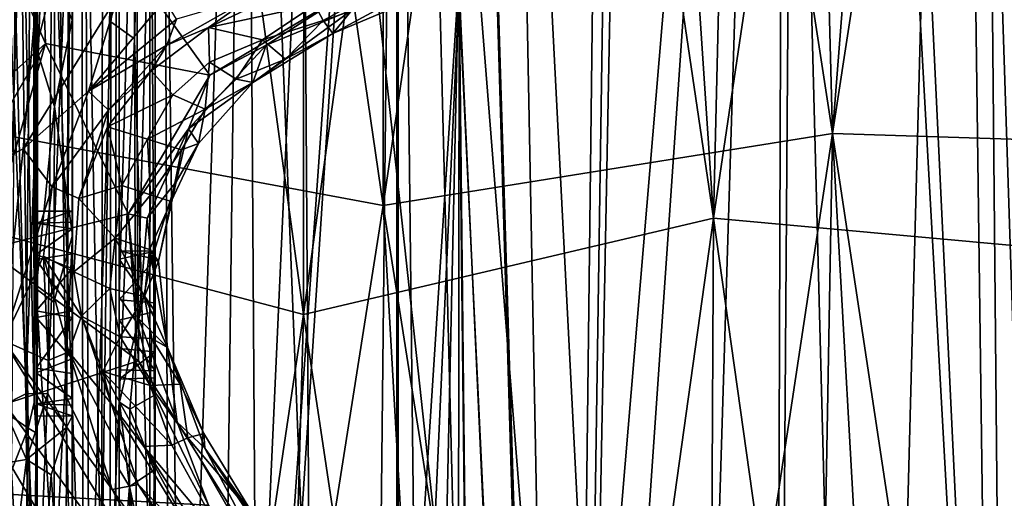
# Model space of a CAD drawing. Header units: millimetres. Extents: x -320 to 320, y -487 to 330.
# Tile 90 of 188: x 36 to 105, y -36 to -3. Entities that reach past the tile are written whole.
import ezdxf

# ---------------------------------------------------------------- set-up
doc = ezdxf.new("R2010")
doc.units = ezdxf.units.MM
doc.layers.add('Layer 01', color=7, linetype='Continuous', true_color=0x000000)
doc.styles.add('Default', font='arial.ttf')
doc.dimstyles.new('Default', dxfattribs={"dimscale": 10, "dimtxt": 2.5, "dimasz": 3, "dimexe": 1, "dimexo": 0.5, "dimgap": 0.8, "dimtad": 1, "dimtoh": 1, "dimzin": 1, "dimdsep": 46, "dimtxsty": 'Default', "dimcen": 2.5, "dimadec": 1, "dimazin": 1, "dimtfac": 1, "dimtdec": 4, "dimtix": 1, "dimtofl": 0, "dimtmove": 1, "dimatfit": 3, "dimfxl": 1, "dimtolj": 1, "dimtzin": 1, "dimarcsym": 0})

# ---------------------------------------------------------------- blocks, each defined once
blk = doc.blocks.new('*D1')
at = {"layer": 'Defpoints', "color": 0}
for p in [(-314.347, -27.146), (314.29, -27.146), (314.29, -476.594)]:
    blk.add_point(p, dxfattribs=at)
at = {"layer": 'Layer 01', "color": 0, "lineweight": -2}
for p, q in [((-314.347, -32.146), (-314.347, -486.594)), ((314.29, -32.146), (314.29, -486.594)), ((-284.347, -476.594), (284.29, -476.594))]:
    blk.add_line(p, q, dxfattribs=at)
at = {"layer": 'Layer 01', "color": 0}
for points in [[(-284.347, -471.594), (-284.347, -481.594), (-314.347, -476.594)], [(284.29, -481.594), (284.29, -471.594), (314.29, -476.594)]]:
    blk.add_solid(points, dxfattribs=at)
at = {"layer": 'Layer 01', "color": 0, "insert": (-0.028, -455.832), "char_height": 25, "attachment_point": 5, "style": 'Default'}
blk.add_mtext('\\A1;628.64', dxfattribs=at)

msp = doc.modelspace()

# ---------------------------------------------------------------- linework, layer by layer
at = {"layer": 'Layer 01'}
for points in [[(22.437, 193.538, 339.339), (43.839, 192.722, 339.92), (30.593, -9.741, 339.543), (15.263, 91.25, 339.243)], [(46.017, 91.25, 340.032), (30.593, -9.741, 339.543), (43.839, 192.722, 339.92)], [(92.723, -10.504, 342.754), (77.054, 91.25, 341.633), (87.489, 187.989, 342.34)], [(92.723, -10.504, 342.754), (87.489, 187.989, 342.34), (107.936, 184.549, 343.996)], [(44.323, 185.926, 327.951), (48.599, -148.924, 328.105), (29.441, -211.766, 327.513), (37.379, 158.574, 327.721)], [(29.658, -59.781, 339.516), (47.022, -154.921, 340.06), (45.817, 185.772, 340.01)], [(45.817, 185.772, 340.01), (37.11, 158.509, 339.722), (29.658, -59.781, 339.516)], [(44.323, 185.926, 327.951), (63.667, 184.197, 328.823), (48.599, -148.924, 328.105)], [(45.817, 185.772, 340.01), (47.022, -154.921, 340.06), (62.493, 64.001, 340.77)], [(108.345, 91.25, 344.068), (92.723, -10.504, 342.754), (107.936, 184.549, 343.996)], [(48.599, -148.924, 328.105), (63.667, 184.197, 328.823), (62.589, 65.222, 328.768)], [(67.498, 64.948, 329.028), (79.54, 182.382, 329.766), (74.417, -159.48, 329.442)], [(74.176, -159.957, 341.451), (78.256, 182.516, 341.706), (67.533, 63.333, 341.05)], [(88.164, -206.112, 342.404), (90.944, 180.665, 342.614), (78.256, 182.516, 341.706), (74.176, -159.957, 341.451)], [(79.54, 182.382, 329.766), (89.666, 162.123, 330.481), (88.441, -204.73, 330.392), (74.417, -159.48, 329.442)], [(88.164, -206.112, 342.404), (104.829, -111.279, 343.753), (90.944, 180.665, 342.614)], [(90.944, 180.665, 342.614), (104.829, -111.279, 343.753), (106.481, 177.746, 343.9)], [(46.017, 91.25, 340.032), (61.474, 179.902, 340.718), (61.565, -15.495, 340.735)], [(61.565, -15.495, 340.735), (61.474, 179.902, 340.718), (77.054, 91.25, 341.633)], [(89.666, 162.123, 330.481), (102.113, 178.64, 331.474), (104.825, -111.281, 331.706)], [(102.113, 178.64, 331.474), (118.573, 174.837, 332.987), (104.825, -111.281, 331.706)], [(70.248, 80, 391.303), (84.464, -16.379, 392.268), (71.698, 174.707, 391.37)], [(84.464, -16.379, 392.268), (88.976, 172.175, 392.599), (71.698, 174.707, 391.37)], [(84.464, -16.379, 392.268), (98.758, 80, 393.413), (88.976, 172.175, 392.599)], [(113.09, -18.999, 394.744), (108.965, 168.147, 394.323), (98.758, 80, 393.413)], [(27.887, -15.607, 389.488), (41.961, 80, 389.915), (32.972, 166.319, 389.61)], [(56.036, -23.071, 390.521), (56.152, 165.628, 390.515), (41.961, 80, 389.915)], [(70.248, 80, 391.303), (56.152, 165.628, 390.515), (56.036, -23.071, 390.521)], [(104.825, -111.281, 331.706), (88.441, -204.73, 330.392), (89.666, 162.123, 330.481)], [(37.379, 158.574, 327.721), (29.441, -211.766, 327.513), (34.745, 157.527, 327.647)], [(37.11, 158.509, 339.722), (34.35, 157.416, 339.639), (29.658, -59.781, 339.516)], [(30.238, -151.754, 322.509), (29.241, 15.348, 322.495), (39.166, 151.829, 322.779)], [(45.103, -151.83, 322.981), (30.238, -151.754, 322.509), (39.166, 151.829, 322.779), (52.004, 60.114, 323.259)], [(88.834, 91.441, 325.399), (101.374, 93.953, 326.391), (95.036, -146.295, 325.875)], [(101.374, 93.953, 326.391), (104.621, -150.013, 326.669), (95.036, -146.295, 325.875)], [(101.374, 93.953, 326.391), (108.553, 80.931, 327.017), (109.213, -146.624, 327.076)], [(101.374, 93.953, 326.391), (109.213, -146.624, 327.076), (104.621, -150.013, 326.669)], [(61.565, -15.495, 340.735), (30.593, -9.741, 339.543), (46.017, 91.25, 340.032)], [(92.723, -10.504, 342.754), (61.565, -15.495, 340.735), (77.054, 91.25, 341.633)], [(76.191, -59.005, 324.543), (88.834, 91.441, 325.399), (78.052, -64.758, 324.66)], [(76.191, -59.005, 324.543), (78.425, 58.334, 324.683), (88.834, 91.441, 325.399)], [(88.834, 91.441, 325.399), (81.469, -146.613, 324.881), (78.052, -64.758, 324.66)], [(88.834, 91.441, 325.399), (95.036, -146.295, 325.875), (81.469, -146.613, 324.881)], [(124.077, -11.5, 345.605), (92.723, -10.504, 342.754), (108.345, 91.25, 344.068)], [(27.887, -15.607, 389.488), (56.036, -23.071, 390.521), (41.961, 80, 389.915)], [(56.036, -23.071, 390.521), (84.464, -16.379, 392.268), (70.248, 80, 391.303)], [(84.464, -16.379, 392.268), (113.09, -18.999, 394.744), (98.758, 80, 393.413)], [(37.519, 40.803, 316), (34.176, -62.23, 315.387), (34.895, 73.983, 315.59)], [(62.591, -64.775, 328.769), (48.599, -148.924, 328.105), (62.589, 65.222, 328.768)], [(62.589, 65.222, 328.768), (66.79, -0.097, 328.996), (62.591, -64.775, 328.769)], [(74.417, -159.48, 329.442), (66.79, -0.097, 328.996), (67.498, 64.948, 329.028)], [(47.022, -154.921, 340.06), (59.53, -214.018, 340.635), (62.493, 64.001, 340.77)], [(62.5, -65.996, 340.781), (62.493, 64.001, 340.77), (59.53, -214.018, 340.635)], [(66.815, -0.364, 341.016), (62.493, 64.001, 340.77), (63.963, -63.618, 340.858)], [(63.963, -63.618, 340.858), (62.493, 64.001, 340.77), (62.5, -65.996, 340.781)], [(66.815, -0.364, 341.016), (74.176, -159.957, 341.451), (67.533, 63.333, 341.05)], [(45.103, -151.83, 322.981), (52.004, 60.114, 323.259), (50.329, -73.645, 323.191)], [(52.004, 60.114, 323.259), (52.807, -62.112, 323.3), (50.329, -73.645, 323.191)], [(52.004, 60.114, 323.259), (55.854, 48.1, 323.434), (56.486, -52.799, 323.458)], [(52.004, 60.114, 323.259), (56.486, -52.799, 323.458), (52.807, -62.112, 323.3)], [(70.501, 51.712, 324.196), (78.425, 58.334, 324.683), (76.191, -59.005, 324.543)], [(72.549, -55.057, 324.317), (64.175, 50.718, 323.842), (70.501, 51.712, 324.196)], [(72.549, -55.057, 324.317), (70.501, 51.712, 324.196), (76.191, -59.005, 324.543)], [(55.854, 48.1, 323.434), (64.175, 50.718, 323.842), (66.801, -52.983, 323.979)], [(72.549, -55.057, 324.317), (66.801, -52.983, 323.979), (64.175, 50.718, 323.842)], [(55.854, 48.1, 323.434), (66.801, -52.983, 323.979), (56.486, -52.799, 323.458)], [(34.176, -62.23, 315.387), (37.519, 40.803, 316), (37.58, -58.178, 315.999)], [(37.519, 40.803, 316), (40.762, -50.657, 315.992), (37.58, -58.178, 315.999)], [(40.644, 30.926, 315.98), (40.762, -50.657, 315.992), (37.519, 40.803, 316)], [(34.182, 33.076, 317.988), (37.561, -46.264, 318.502), (37.607, 37.019, 318.502)], [(40.833, 33.446, 318.498), (37.607, 37.019, 318.502), (37.561, -46.264, 318.502)], [(42.593, 34.412, 318.231), (40.833, 33.446, 318.498), (42.662, -2.757, 318.106)], [(44.164, 32.355, 317.233), (42.593, 34.412, 318.231), (42.662, -2.757, 318.106)], [(34.351, -102, 318.041), (37.561, -46.264, 318.502), (34.182, 33.076, 317.988)], [(40.833, 33.446, 318.498), (37.561, -46.264, 318.502), (41.174, -49.663, 318.493)], [(40.833, 33.446, 318.498), (41.174, -49.663, 318.493), (42.662, -2.757, 318.106)], [(42.662, -2.757, 318.106), (44.322, 9.714, 316.997), (44.164, 32.355, 317.233)], [(42.121, 19.952, 315.372), (42.012, -43.579, 315.524), (40.644, 30.926, 315.98)], [(42.012, -43.579, 315.524), (40.762, -50.657, 315.992), (40.644, 30.926, 315.98)], [(43.025, -42.025, 314.162), (43.042, 30.494, 314.101), (43.253, 30.748, 312.863), (43.252, -41.873, 312.851)], [(43.253, 30.748, 312.863), (43.248, 14.358, 298.35), (43.25, -19.219, 293.807), (43.251, -18.656, 298.374)], [(43.25, -22.047, 301.002), (43.252, -41.873, 312.851), (43.253, 30.748, 312.863)], [(43.253, 30.748, 312.863), (43.251, -18.656, 298.374), (43.25, -22.047, 301.002)], [(45.384, 31.199, 315.438), (44.322, 9.714, 316.997), (44.305, -3.947, 317.014)], [(45.384, 31.199, 315.438), (44.305, -3.947, 317.014), (45.384, -42.447, 315.415)], [(45.384, 31.199, 315.438), (45.384, -42.447, 315.415), (45.754, -40.87, 313.475)], [(45.754, -40.87, 313.475), (45.753, 30.982, 313.469), (45.384, 31.199, 315.438)], [(45.753, 30.982, 313.469), (45.751, -19.218, 299.196), (45.75, -18.667, 294.615), (45.75, 13.252, 297.818)], [(45.753, 30.982, 313.469), (45.754, -40.87, 313.475), (45.75, -22.26, 301.013)], [(45.753, 30.982, 313.469), (45.75, -22.26, 301.013), (45.751, -19.218, 299.196)], [(43.042, 30.494, 314.101), (43.025, -42.025, 314.162), (42.012, -43.579, 315.524)], [(43.042, 30.494, 314.101), (42.012, -43.579, 315.524), (42.121, 19.952, 315.372)], [(40.009, 27.386, 280.576), (40.002, -30.066, 280.304), (39.603, -30.895, 278.51)], [(39.822, 26.593, 279.052), (40.009, 27.386, 280.576), (39.603, -30.895, 278.51)], [(40.009, 27.386, 280.576), (40, 2.409, 285.535), (40.002, -30.066, 280.304)], [(35.319, 26.733, 275.496), (36.782, -28.569, 275.84), (35.188, -29.378, 275.499)], [(35.319, 26.733, 275.496), (37.319, 26.773, 275.995), (36.782, -28.569, 275.84)], [(36.183, 26.359, 278.445), (37.359, -29.166, 280.056), (37.283, 26.762, 279.828)], [(38.789, 26.574, 277.184), (36.782, -28.569, 275.84), (37.319, 26.773, 275.995)], [(37.283, 26.762, 279.828), (37.359, -29.166, 280.056), (37.505, 27.019, 281.111)], [(37.502, -31.262, 281.18), (37.505, 27.019, 281.111), (37.359, -29.166, 280.056)], [(37.5, 15.607, 289.002), (37.505, 27.019, 281.111), (37.502, -31.262, 281.18)], [(36.183, 26.359, 278.445), (35.803, -30.158, 278.284), (36.927, -30.95, 279.2)], [(36.183, 26.359, 278.445), (36.927, -30.95, 279.2), (37.359, -29.166, 280.056)], [(36.782, -28.569, 275.84), (38.789, 26.574, 277.184), (38.305, -28.555, 276.69)], [(39.603, -30.895, 278.51), (38.305, -28.555, 276.69), (38.789, 26.574, 277.184)], [(38.789, 26.574, 277.184), (39.822, 26.593, 279.052), (39.603, -30.895, 278.51)], [(45.75, 21.692, 281.508), (44.513, -23.698, 280.332), (44.467, 20.885, 280.359)], [(45.75, 21.692, 281.508), (45.745, -28.647, 281.441), (44.513, -23.698, 280.332)], [(45.748, -22.867, 291.656), (45.745, -28.647, 281.441), (45.75, 21.692, 281.508)], [(45.75, -18.667, 294.615), (45.748, -22.867, 291.656), (45.75, 21.692, 281.508)], [(45.75, 21.692, 281.508), (45.751, 14.64, 288.471), (45.75, -18.667, 294.615)], [(43.25, -21.832, 281.506), (43.25, 20.883, 281.497), (44.467, 20.885, 280.359)], [(43.25, -21.832, 281.506), (44.467, 20.885, 280.359), (44.513, -23.698, 280.332)], [(43.25, -21.832, 281.506), (43.25, 13.25, 289.181), (43.25, 20.883, 281.497)], [(37.5, 12.21, 291.373), (37.5, 15.607, 289.002), (37.502, -31.262, 281.18)], [(43.25, 11.452, 295.748), (43.25, -19.219, 293.807), (43.248, 14.358, 298.35)], [(45.751, 14.64, 288.471), (45.75, 11.476, 291.218), (45.75, -18.667, 294.615)], [(40, -17.121, 300.433), (40, 2.409, 285.535), (40, 13.471, 297.077), (40, 8.489, 304.999)], [(43.25, -21.832, 281.506), (43.25, 11.081, 292.119), (43.25, 13.25, 289.181)], [(45.751, 11.067, 294.886), (45.75, 13.252, 297.818), (45.75, -18.667, 294.615)], [(37.502, -31.262, 281.18), (37.501, -19.239, 290.415), (37.5, 9.317, 304.68), (37.5, 12.21, 291.373)], [(43.25, 11.452, 295.748), (43.25, 11.081, 292.119), (43.25, -19.219, 293.807)], [(43.25, -21.832, 281.506), (43.25, -19.219, 293.807), (43.25, 11.081, 292.119)], [(45.75, -18.667, 294.615), (45.75, 11.476, 291.218), (45.751, 11.067, 294.886)], [(38.142, -4.275, 104.927), (35.264, 2.233, 104.426), (37.608, 10.175, 104.91)], [(37.608, 10.175, 104.91), (49.532, -6.456, 104.631), (38.142, -4.275, 104.927)], [(37.608, 10.175, 104.91), (59.877, -0.261, 104.217), (49.532, -6.456, 104.631)], [(44.322, 9.714, 316.997), (42.662, -2.757, 318.106), (44.305, -3.947, 317.014)], [(37.5, -16.729, 299.705), (37.499, -4.549, 310.79), (37.5, 9.317, 304.68)], [(38.757, 0.335, 310.223), (37.5, 9.317, 304.68), (37.499, -4.549, 310.79)], [(37.501, -19.239, 290.415), (37.5, -16.729, 293.269), (37.5, 9.317, 304.68)], [(37.501, -15.888, 296.438), (37.5, -16.729, 299.705), (37.5, 9.317, 304.68)], [(37.501, -15.888, 296.438), (37.5, 9.317, 304.68), (37.5, -16.729, 293.269)], [(40, -2.649, 310.14), (40, 8.489, 304.999), (38.757, 0.335, 310.223)], [(40, -2.649, 310.14), (40, -17.121, 300.433), (40, 8.489, 304.999)], [(63.636, -0.546, 115.482), (75.589, 4.175, 119.959), (65.195, 1.601, 130.556), (57.402, -2.662, 120.549)], [(35.264, 2.233, 104.426), (38.142, -4.275, 104.927), (34.505, -7.507, 104.418)], [(40, 2.409, 285.535), (40, -15.903, 296.764), (40, -16.655, 293.448)], [(40, -22.805, 289.392), (40, 2.409, 285.535), (40, -18.859, 290.705)], [(40, 2.409, 285.535), (40, -22.805, 289.392), (40.002, -30.066, 280.304)], [(40, 2.409, 285.535), (40, -17.121, 300.433), (40, -15.903, 296.764)], [(40, -18.859, 290.705), (40, 2.409, 285.535), (40, -16.655, 293.448)], [(56.827, -1.592, 132.023), (57.402, -2.662, 120.549), (65.195, 1.601, 130.556)], [(27.075, 0.111, 154.233), (25.639, -8.406, 154.211), (37.599, 0.153, 152.59)], [(30.215, -14.799, 153.028), (36.601, -11.569, 151.908), (37.599, 0.153, 152.59), (25.639, -8.406, 154.211)], [(43.183, -0.893, 151.404), (37.599, 0.153, 152.59), (36.601, -11.569, 151.908)], [(38.757, 0.335, 310.223), (37.499, -4.549, 310.79), (38.763, -8.625, 312.761)], [(38.763, -8.625, 312.761), (40, -2.649, 310.14), (38.757, 0.335, 310.223)], [(52.406, -1.056, 147.024), (49.439, -3.152, 146.077), (55.411, -0.314, 145.185)], [(56.827, -1.592, 132.023), (55.411, -0.314, 145.185), (49.439, -3.152, 146.077)], [(49.532, -6.456, 104.631), (59.877, -0.261, 104.217), (53.447, -4.369, 104.579)], [(59.397, -1.92, 104.564), (53.447, -4.369, 104.579), (59.877, -0.261, 104.217)], [(63.636, -0.546, 115.482), (57.402, -2.662, 120.549), (58.062, -3.573, 106.137)], [(63.992, -1.055, 105.891), (63.636, -0.546, 115.482), (58.062, -3.573, 106.137)], [(62.591, -64.775, 328.769), (66.79, -0.097, 328.996), (65.391, -63.52, 328.921)], [(63.963, -63.618, 340.858), (66.764, -64.228, 341.012), (66.815, -0.364, 341.016)], [(67.498, -65.052, 329.029), (65.391, -63.52, 328.921), (66.79, -0.097, 328.996)], [(66.815, -0.364, 341.016), (66.764, -64.228, 341.012), (67.533, -66.667, 341.052)], [(66.79, -0.097, 328.996), (74.417, -159.48, 329.442), (67.498, -65.052, 329.029)], [(74.176, -159.957, 341.451), (66.815, -0.364, 341.016), (67.533, -66.667, 341.052)], [(41.112, -7.575, 150.86), (43.183, -0.893, 151.404), (36.601, -11.569, 151.908)], [(41.112, -7.575, 150.86), (46.406, -1.243, 150.542), (43.183, -0.893, 151.404)], [(47.222, -2.576, 149.456), (46.406, -1.243, 150.542), (41.112, -7.575, 150.86)], [(52.406, -1.056, 147.024), (46.555, -4.388, 148.156), (49.439, -3.152, 146.077)], [(47.222, -2.576, 149.456), (46.555, -4.388, 148.156), (52.406, -1.056, 147.024)], [(58.062, -3.573, 106.137), (59.397, -1.92, 104.564), (63.992, -1.055, 105.891)], [(53.199, -4.017, 127.9), (56.827, -1.592, 132.023), (49.439, -3.152, 146.077)], [(53.447, -4.369, 104.579), (59.397, -1.92, 104.564), (52.514, -6.964, 105.759)], [(59.397, -1.92, 104.564), (58.062, -3.573, 106.137), (52.514, -6.964, 105.759)], [(53.199, -4.017, 127.9), (57.402, -2.662, 120.549), (56.827, -1.592, 132.023)], [(38.763, -8.625, 312.761), (40.004, -17.55, 312.399), (40, -2.649, 310.14)], [(40.004, -17.55, 312.399), (40, -23.283, 303.595), (40, -2.649, 310.14)], [(40, -2.649, 310.14), (40, -19.872, 302.815), (40, -17.121, 300.433)], [(40, -19.872, 302.815), (40, -2.649, 310.14), (40, -23.283, 303.595)], [(47.222, -2.576, 149.456), (41.112, -7.575, 150.86), (46.555, -4.388, 148.156)], [(54.792, -5.344, 106.863), (57.402, -2.662, 120.549), (53.199, -4.017, 127.9)], [(54.792, -5.344, 106.863), (58.062, -3.573, 106.137), (57.402, -2.662, 120.549)], [(41.174, -49.663, 318.493), (42.605, -44.312, 318.172), (42.662, -2.757, 318.106)], [(44.305, -3.947, 317.014), (42.662, -2.757, 318.106), (42.605, -44.312, 318.172)], [(46.555, -4.388, 148.156), (45.475, -6.168, 146.809), (49.439, -3.152, 146.077)], [(45.475, -6.168, 146.809), (46.965, -7.836, 133.912), (49.516, -5.554, 133.37), (49.439, -3.152, 146.077)], [(49.516, -5.554, 133.37), (53.199, -4.017, 127.9), (49.439, -3.152, 146.077)], [(44.305, -3.947, 317.014), (42.605, -44.312, 318.172), (44.445, -45.134, 317.019)], [(45.384, -42.447, 315.415), (44.305, -3.947, 317.014), (44.445, -45.134, 317.019)], [(51.359, -6.739, 116.838), (53.199, -4.017, 127.9), (49.516, -5.554, 133.37)], [(51.359, -6.739, 116.838), (54.792, -5.344, 106.863), (53.199, -4.017, 127.9)], [(58.062, -3.573, 106.137), (54.792, -5.344, 106.863), (52.514, -6.964, 105.759)], [(32.461, -14.087, 104.463), (38.142, -4.275, 104.927), (34.067, -18.524, 104.945)], [(34.505, -7.507, 104.418), (38.142, -4.275, 104.927), (32.461, -14.087, 104.463)], [(43.865, -16.084, 104.731), (34.067, -18.524, 104.945), (38.142, -4.275, 104.927)], [(37.499, -4.549, 310.79), (37.5, -26.776, 302.57), (37.5, -21.29, 312.442)], [(37.499, -4.549, 310.79), (37.501, -22.805, 303.606), (37.5, -26.776, 302.57)], [(37.5, -18.898, 302.313), (37.501, -22.805, 303.606), (37.499, -4.549, 310.79)], [(37.5, -16.729, 299.705), (37.5, -18.898, 302.313), (37.499, -4.549, 310.79)], [(37.499, -4.549, 310.79), (37.5, -21.29, 312.442), (38.763, -8.625, 312.761)], [(43.865, -16.084, 104.731), (38.142, -4.275, 104.927), (49.532, -6.456, 104.631)], [(41.112, -7.575, 150.86), (42.504, -8.893, 148.632), (46.555, -4.388, 148.156)], [(46.555, -4.388, 148.156), (42.504, -8.893, 148.632), (45.475, -6.168, 146.809)], [(48.065, -10.182, 104.886), (53.447, -4.369, 104.579), (52.514, -6.964, 105.759)], [(49.532, -6.456, 104.631), (53.447, -4.369, 104.579), (48.065, -10.182, 104.886)], [(52.514, -6.964, 105.759), (54.792, -5.344, 106.863), (51.359, -6.739, 116.838)], [(49.215, -8.815, 116.932), (49.516, -5.554, 133.37), (46.965, -7.836, 133.912)], [(49.215, -8.815, 116.932), (51.359, -6.739, 116.838), (49.516, -5.554, 133.37)], [(42.504, -8.893, 148.632), (42.444, -10.047, 147.304), (45.475, -6.168, 146.809)], [(46.965, -7.836, 133.912), (45.475, -6.168, 146.809), (42.444, -10.047, 147.304)], [(49.532, -6.456, 104.631), (48.065, -10.182, 104.886), (43.865, -16.084, 104.731)], [(52.514, -6.964, 105.759), (51.359, -6.739, 116.838), (49.215, -8.815, 116.932)], [(52.514, -6.964, 105.759), (48.758, -11.197, 106.358), (48.065, -10.182, 104.886)], [(48.758, -11.197, 106.358), (52.514, -6.964, 105.759), (49.215, -8.815, 116.932)], [(36.601, -11.569, 151.908), (38.608, -14.208, 150.772), (41.112, -7.575, 150.86)], [(42.504, -8.893, 148.632), (41.112, -7.575, 150.86), (38.608, -14.208, 150.772)], [(45.221, -10.893, 131.923), (46.965, -7.836, 133.912), (42.444, -10.047, 147.304)], [(45.221, -10.893, 131.923), (49.215, -8.815, 116.932), (46.965, -7.836, 133.912)], [(37.5, -21.29, 312.442), (38.714, -22.21, 313.498), (38.763, -8.625, 312.761)], [(38.714, -22.21, 313.498), (40.004, -17.55, 312.399), (38.763, -8.625, 312.761)], [(47.565, -11.643, 114.275), (49.215, -8.815, 116.932), (45.221, -10.893, 131.923)], [(47.565, -11.643, 114.275), (48.758, -11.197, 106.358), (49.215, -8.815, 116.932)], [(42.504, -8.893, 148.632), (38.608, -14.208, 150.772), (40.446, -15.024, 147.928)], [(40.446, -15.024, 147.928), (42.444, -10.047, 147.304), (42.504, -8.893, 148.632)], [(35.743, -228.854, 339.661), (18.519, -221.944, 339.28), (30.593, -9.741, 339.543), (46.017, -114.25, 340.032)], [(30.593, -9.741, 339.543), (61.565, -15.495, 340.735), (46.017, -114.25, 340.032)], [(43.425, -14.116, 133.918), (42.444, -10.047, 147.304), (40.446, -15.024, 147.928)], [(43.425, -14.116, 133.918), (45.221, -10.893, 131.923), (42.444, -10.047, 147.304)], [(43.865, -16.084, 104.731), (48.065, -10.182, 104.886), (45.198, -16.373, 104.841)], [(45.198, -16.373, 104.841), (48.065, -10.182, 104.886), (47.191, -13.855, 105.917)], [(48.758, -11.197, 106.358), (47.191, -13.855, 105.917), (48.065, -10.182, 104.886)], [(45.221, -10.893, 131.923), (43.425, -14.116, 133.918), (45.416, -14.757, 119.717)], [(47.565, -11.643, 114.275), (45.221, -10.893, 131.923), (45.416, -14.757, 119.717)], [(61.565, -15.495, 340.735), (92.723, -10.504, 342.754), (77.054, -114.25, 341.633)], [(77.054, -114.25, 341.633), (92.723, -10.504, 342.754), (89.014, -216.67, 342.453)], [(104.116, -213.333, 343.679), (89.014, -216.67, 342.453), (92.723, -10.504, 342.754)], [(92.723, -10.504, 342.754), (124.077, -11.5, 345.605), (108.345, -114.25, 344.068)], [(92.723, -10.504, 342.754), (108.345, -114.25, 344.068), (104.116, -213.333, 343.679)], [(35.234, -24.86, 151.471), (36.601, -11.569, 151.908), (30.215, -14.799, 153.028)], [(38.608, -14.208, 150.772), (36.601, -11.569, 151.908), (35.234, -24.86, 151.471)], [(47.565, -11.643, 114.275), (46.847, -15.22, 107.272), (48.758, -11.197, 106.358)], [(46.847, -15.22, 107.272), (47.191, -13.855, 105.917), (48.758, -11.197, 106.358)], [(45.416, -14.757, 119.717), (46.847, -15.22, 107.272), (47.565, -11.643, 114.275)], [(38.608, -14.208, 150.772), (35.234, -24.86, 151.471), (37.996, -19.023, 150.663)], [(38.608, -14.208, 150.772), (37.996, -19.023, 150.663), (40.104, -20.107, 147.655), (40.446, -15.024, 147.928)], [(40.446, -15.024, 147.928), (42.981, -17.764, 131.983), (43.425, -14.116, 133.918)], [(43.425, -14.116, 133.918), (42.981, -17.764, 131.983), (45.416, -14.757, 119.717)], [(47.191, -13.855, 105.917), (45.502, -19.261, 105.313), (45.198, -16.373, 104.841)], [(45.986, -19.359, 106.7), (45.502, -19.261, 105.313), (47.191, -13.855, 105.917)], [(47.191, -13.855, 105.917), (46.847, -15.22, 107.272), (45.986, -19.359, 106.7)], [(50.285, -49.572, 147.565), (35.234, -24.86, 151.471), (24.721, -14.892, 153.95)], [(50.285, -49.572, 147.565), (24.721, -14.892, 153.95), (47.782, -53.927, 147.816)], [(24.721, -14.892, 153.95), (32.486, -41.171, 150.957), (47.782, -53.927, 147.816)], [(45.416, -14.757, 119.717), (42.981, -17.764, 131.983), (45.347, -18.544, 114.084)], [(45.347, -18.544, 114.084), (46.847, -15.22, 107.272), (45.416, -14.757, 119.717)], [(27.887, -15.607, 389.488), (31.911, -227.433, 389.573), (41.961, -117.999, 389.915)], [(56.036, -23.071, 390.521), (27.887, -15.607, 389.488), (41.961, -117.999, 389.915)], [(42.981, -17.764, 131.983), (40.446, -15.024, 147.928), (40.104, -20.107, 147.655)], [(45.347, -18.544, 114.084), (45.986, -19.359, 106.7), (46.847, -15.22, 107.272)], [(53.487, -219.962, 340.325), (46.017, -114.25, 340.032), (61.565, -15.495, 340.735), (73.06, -218.043, 341.367)], [(61.565, -15.495, 340.735), (77.054, -114.25, 341.633), (73.06, -218.043, 341.367)], [(43.865, -16.084, 104.731), (44.599, -26.27, 104.555), (34.067, -18.524, 104.945)], [(40, -16.655, 293.448), (40, -15.903, 296.764), (37.501, -15.888, 296.438), (37.5, -16.729, 293.269)], [(37.5, -16.729, 299.705), (37.501, -15.888, 296.438), (40, -15.903, 296.764)], [(37.5, -16.729, 299.705), (40, -15.903, 296.764), (40, -17.121, 300.433)], [(44.616, -23.374, 104.684), (44.599, -26.27, 104.555), (43.865, -16.084, 104.731)], [(43.865, -16.084, 104.731), (45.198, -16.373, 104.841), (44.616, -23.374, 104.684)], [(45.502, -19.261, 105.313), (44.616, -23.374, 104.684), (45.198, -16.373, 104.841)], [(84.464, -16.379, 392.268), (56.036, -23.071, 390.521), (70.248, -117.999, 391.303)], [(70.248, -117.999, 391.303), (83.419, -217.418, 392.186), (84.464, -16.379, 392.268)], [(84.464, -16.379, 392.268), (83.419, -217.418, 392.186), (98.758, -117.999, 393.413)], [(113.09, -18.999, 394.744), (84.464, -16.379, 392.268), (98.758, -117.999, 393.413)], [(40, -18.859, 290.705), (40, -16.655, 293.448), (37.5, -16.729, 293.269), (37.501, -19.239, 290.415)], [(37.5, -18.898, 302.313), (37.5, -16.729, 299.705), (40, -17.121, 300.433)], [(37.5, -18.898, 302.313), (40, -17.121, 300.433), (40, -19.872, 302.815)], [(38.765, -42.626, 312.946), (40.004, -17.55, 312.399), (38.714, -22.21, 313.498)], [(40.004, -17.55, 312.399), (38.765, -42.626, 312.946), (40, -43.236, 311.639)], [(40.004, -17.55, 312.399), (40, -43.236, 311.639), (40, -23.283, 303.595)], [(42.602, -21.267, 133.906), (42.981, -17.764, 131.983), (40.104, -20.107, 147.655)], [(42.981, -17.764, 131.983), (42.602, -21.267, 133.906), (45.008, -21.805, 116.851)], [(45.347, -18.544, 114.084), (42.981, -17.764, 131.983), (45.008, -21.805, 116.851)], [(34.067, -18.524, 104.945), (44.599, -26.27, 104.555), (18.797, -34.631, 104.908)], [(38.318, -26.254, 150.518), (37.996, -19.023, 150.663), (35.234, -24.86, 151.471)], [(37.501, -22.805, 303.606), (37.5, -18.898, 302.313), (40, -19.872, 302.815)], [(37.501, -19.239, 290.415), (40, -22.805, 289.392), (40, -18.859, 290.705)], [(38.318, -26.254, 150.518), (39.758, -25.654, 149.413), (37.996, -19.023, 150.663)], [(40.635, -23.181, 147.217), (40.104, -20.107, 147.655), (37.996, -19.023, 150.663)], [(37.996, -19.023, 150.663), (39.758, -25.654, 149.413), (40.635, -23.181, 147.217)], [(43.25, -19.219, 293.807), (45.75, -18.667, 294.615), (43.251, -18.656, 298.374)], [(43.25, -22.047, 301.002), (43.251, -18.656, 298.374), (45.751, -19.218, 299.196)], [(43.25, -19.219, 293.807), (45.748, -22.867, 291.656), (45.75, -18.667, 294.615)], [(45.75, -18.667, 294.615), (45.751, -19.218, 299.196), (43.251, -18.656, 298.374)], [(45.008, -21.805, 116.851), (45.986, -19.359, 106.7), (45.347, -18.544, 114.084)], [(98.758, -117.999, 393.413), (111.743, -211.211, 394.598), (113.09, -18.999, 394.744)], [(37.502, -31.262, 281.18), (37.5, -23.283, 289.403), (37.501, -19.239, 290.415)], [(37.501, -19.239, 290.415), (37.5, -23.283, 289.403), (40, -22.805, 289.392)], [(43.25, -19.219, 293.807), (43.249, -23.463, 291.773), (45.748, -22.867, 291.656)], [(43.249, -23.463, 291.773), (43.25, -19.219, 293.807), (43.25, -21.832, 281.506)], [(43.25, -22.047, 301.002), (45.751, -19.218, 299.196), (45.75, -22.26, 301.013)], [(44.616, -23.374, 104.684), (45.502, -19.261, 105.313), (46.598, -25.346, 105.682)], [(45.986, -19.359, 106.7), (45.008, -21.805, 116.851), (46.598, -25.346, 105.682)], [(45.502, -19.261, 105.313), (45.986, -19.359, 106.7), (46.598, -25.346, 105.682)], [(37.501, -22.805, 303.606), (40, -19.872, 302.815), (40, -23.283, 303.595)], [(42.602, -21.267, 133.906), (40.104, -20.107, 147.655), (40.635, -23.181, 147.217)], [(37.5, -26.776, 302.57), (37.5, -43.502, 311.597), (37.5, -21.29, 312.442)], [(38.714, -22.21, 313.498), (37.5, -21.29, 312.442), (38.765, -42.626, 312.946)], [(37.5, -21.29, 312.442), (37.5, -43.502, 311.597), (38.765, -42.626, 312.946)], [(43.323, -24.611, 133.372), (42.602, -21.267, 133.906), (40.635, -23.181, 147.217)], [(45.008, -21.805, 116.851), (42.602, -21.267, 133.906), (43.323, -24.611, 133.372)], [(43.249, -33.827, 284.465), (43.25, -21.832, 281.506), (43.261, -29.151, 281.587)], [(43.249, -33.827, 284.465), (43.25, -26.902, 294.12), (43.249, -23.463, 291.773), (43.25, -21.832, 281.506)], [(43.261, -29.151, 281.587), (43.25, -21.832, 281.506), (44.513, -23.698, 280.332)], [(45.008, -21.805, 116.851), (43.323, -24.611, 133.372), (45.524, -24.73, 116.717)], [(45.524, -24.73, 116.717), (46.598, -25.346, 105.682), (45.008, -21.805, 116.851)], [(45.75, -22.26, 301.013), (45.748, -25.659, 300.335), (43.25, -25.422, 300.448), (43.25, -22.047, 301.002)], [(43.252, -41.873, 312.851), (43.25, -22.047, 301.002), (43.25, -25.422, 300.448)], [(45.748, -25.659, 300.335), (45.75, -22.26, 301.013), (45.754, -40.87, 313.475)], [(37.5, -26.776, 302.57), (37.501, -22.805, 303.606), (40, -23.283, 303.595)], [(37.5, -23.283, 289.403), (40, -26.133, 290.185), (40, -22.805, 289.392)], [(42.703, -29.23, 146.977), (40.635, -23.181, 147.217), (39.758, -25.654, 149.413)], [(40, -22.805, 289.392), (40, -26.133, 290.185), (40.002, -30.066, 280.304)], [(40.635, -23.181, 147.217), (42.703, -29.23, 146.977), (42.112, -27.02, 145.891)], [(40.635, -23.181, 147.217), (42.112, -27.02, 145.891), (43.323, -24.611, 133.372)], [(56.036, -23.071, 390.521), (41.961, -117.999, 389.915), (50.541, -220.392, 390.252)], [(43.249, -23.463, 291.773), (45.748, -26.979, 294.057), (45.748, -22.867, 291.656)], [(45.748, -22.867, 291.656), (45.748, -26.979, 294.057), (45.756, -42.388, 292.899), (45.745, -28.647, 281.441)], [(56.036, -23.071, 390.521), (50.541, -220.392, 390.252), (65.635, -224.99, 391.004), (70.248, -117.999, 391.303)], [(37.499, -27.113, 290.695), (37.5, -23.283, 289.403), (37.502, -31.262, 281.18)], [(37.5, -23.283, 289.403), (37.499, -27.113, 290.695), (40, -26.133, 290.185)], [(37.5, -26.776, 302.57), (40, -23.283, 303.595), (40, -27.151, 302.282)], [(40, -23.283, 303.595), (40, -43.236, 311.639), (40, -27.151, 302.282)], [(43.249, -23.463, 291.773), (43.25, -26.902, 294.12), (45.748, -26.979, 294.057)], [(43.261, -29.151, 281.587), (44.513, -23.698, 280.332), (43.978, -29.64, 280.943)], [(45.745, -28.647, 281.441), (43.978, -29.64, 280.943), (44.513, -23.698, 280.332)], [(44.616, -23.374, 104.684), (47.263, -30.534, 104.521), (44.599, -26.27, 104.555)], [(47.263, -30.534, 104.521), (44.616, -23.374, 104.684), (46.598, -25.346, 105.682)], [(35.234, -24.86, 151.471), (50.285, -49.572, 147.565), (42.755, -35.205, 149.333)], [(42.755, -35.205, 149.333), (38.318, -26.254, 150.518), (35.234, -24.86, 151.471)], [(45.402, -27.985, 127.766), (43.323, -24.611, 133.372), (42.112, -27.02, 145.891)], [(45.524, -24.73, 116.717), (43.323, -24.611, 133.372), (45.402, -27.985, 127.766)], [(45.524, -24.73, 116.717), (45.402, -27.985, 127.766), (47.471, -27.886, 106.835)], [(46.598, -25.346, 105.682), (45.524, -24.73, 116.717), (47.471, -27.886, 106.835)], [(39.758, -25.654, 149.413), (38.318, -26.254, 150.518), (42.755, -35.205, 149.333)], [(39.758, -25.654, 149.413), (42.755, -35.205, 149.333), (44.555, -34.866, 147.982)], [(39.758, -25.654, 149.413), (44.555, -34.866, 147.982), (42.703, -29.23, 146.977)], [(43.25, -27.539, 297.403), (43.25, -25.422, 300.448), (45.748, -25.659, 300.335)], [(43.25, -27.539, 297.403), (43.252, -41.873, 312.851), (43.25, -25.422, 300.448)], [(43.25, -27.539, 297.403), (45.748, -25.659, 300.335), (45.75, -27.46, 297.383)], [(45.75, -27.46, 297.383), (45.748, -25.659, 300.335), (45.754, -40.87, 313.475), (45.756, -42.388, 292.899)], [(46.598, -25.346, 105.682), (49.115, -31.314, 106.23), (49.192, -32.341, 105.203)], [(46.598, -25.346, 105.682), (49.192, -32.341, 105.203), (47.263, -30.534, 104.521)], [(49.115, -31.314, 106.23), (46.598, -25.346, 105.682), (47.471, -27.886, 106.835)], [(49.451, -36.287, 104.157), (18.797, -34.631, 104.908), (44.599, -26.27, 104.555)], [(37.499, -27.113, 290.695), (40.001, -28.879, 292.565), (40, -26.133, 290.185)], [(40.005, -47.869, 288.408), (40.002, -30.066, 280.304), (40, -26.133, 290.185), (40.001, -28.879, 292.565)], [(44.599, -26.27, 104.555), (47.263, -30.534, 104.521), (49.451, -36.287, 104.157)], [(37.5, -29.271, 293.293), (37.499, -27.113, 290.695), (37.502, -31.262, 281.18)], [(37.499, -27.113, 290.695), (37.5, -29.271, 293.293), (40.001, -28.879, 292.565)], [(37.503, -91.985, 294.76), (37.5, -43.502, 311.597), (37.5, -26.776, 302.57)], [(37.5, -29.271, 299.729), (37.503, -91.985, 294.76), (37.5, -26.776, 302.57)], [(40, -27.151, 302.282), (40, -29.345, 299.549), (37.5, -29.271, 299.729), (37.5, -26.776, 302.57)], [(40.005, -47.869, 288.408), (40, -29.345, 299.549), (40, -27.151, 302.282), (40, -43.236, 311.639)], [(42.703, -29.23, 146.977), (44.953, -32.213, 145.189), (42.112, -27.02, 145.891)], [(42.112, -27.02, 145.891), (44.953, -32.213, 145.189), (46.905, -32.119, 132.08)], [(46.905, -32.119, 132.08), (45.402, -27.985, 127.766), (42.112, -27.02, 145.891)], [(43.25, -26.902, 294.12), (43.249, -33.827, 284.465), (43.25, -27.539, 297.403)], [(43.25, -27.539, 297.403), (45.75, -27.46, 297.383), (45.748, -26.979, 294.057), (43.25, -26.902, 294.12)], [(45.756, -42.388, 292.899), (45.748, -26.979, 294.057), (45.75, -27.46, 297.383)], [(43.249, -33.827, 284.465), (43.291, -43.45, 293.205), (43.252, -41.873, 312.851), (43.25, -27.539, 297.403)], [(47.471, -27.886, 106.835), (45.402, -27.985, 127.766), (48.021, -31.609, 120.514)], [(45.402, -27.985, 127.766), (46.905, -32.119, 132.08), (48.021, -31.609, 120.514)], [(47.471, -27.886, 106.835), (48.021, -31.609, 120.514), (49.115, -31.314, 106.23)], [(36.782, -28.569, 275.84), (36.82, -33.125, 276.432), (35.188, -29.378, 275.499)], [(38.305, -28.555, 276.69), (36.82, -33.125, 276.432), (36.782, -28.569, 275.84)], [(39.603, -30.895, 278.51), (36.82, -33.125, 276.432), (38.305, -28.555, 276.69)], [(45.745, -28.647, 281.441), (45.667, -33.853, 283.838), (43.978, -29.64, 280.943)], [(45.667, -33.853, 283.838), (45.745, -28.647, 281.441), (45.756, -42.388, 292.899)], [(37.359, -29.166, 280.056), (36.927, -30.95, 279.2), (37.502, -31.262, 281.18)], [(37.5, -29.271, 293.293), (40, -30.097, 296.234), (40.001, -28.879, 292.565)], [(37.5, -29.271, 293.293), (37.502, -31.262, 281.18), (37.503, -48.16, 289.387)], [(37.5, -29.271, 299.729), (37.501, -30.112, 296.56), (37.503, -48.16, 289.387)], [(37.5, -29.271, 299.729), (37.503, -48.16, 289.387), (37.503, -91.985, 294.76)], [(37.503, -48.16, 289.387), (37.501, -30.112, 296.56), (37.5, -29.271, 293.293)], [(40, -29.345, 299.549), (40, -30.097, 296.234), (37.501, -30.112, 296.56), (37.5, -29.271, 299.729)], [(37.5, -29.271, 293.293), (37.501, -30.112, 296.56), (40, -30.097, 296.234)], [(40, -30.097, 296.234), (40.005, -47.869, 288.408), (40.001, -28.879, 292.565)], [(40, -30.097, 296.234), (40, -29.345, 299.549), (40.005, -47.869, 288.408)], [(42.703, -29.23, 146.977), (48.844, -39.306, 145.54), (44.953, -32.213, 145.189)], [(44.555, -34.866, 147.982), (48.844, -39.306, 145.54), (42.703, -29.23, 146.977)], [(43.261, -29.151, 281.587), (43.972, -35.002, 284.049), (43.249, -33.827, 284.465)], [(43.261, -29.151, 281.587), (43.978, -29.64, 280.943), (43.972, -35.002, 284.049)], [(35.188, -29.378, 275.499), (36.82, -33.125, 276.432), (35.03, -33.413, 276.172)], [(43.972, -35.002, 284.049), (43.978, -29.64, 280.943), (45.667, -33.853, 283.838)], [(35.803, -30.158, 278.284), (35.773, -33.901, 279.415), (36.927, -30.95, 279.2)], [(40.002, -30.066, 280.304), (40.005, -47.869, 288.408), (39.603, -30.895, 278.51)], [(49.192, -32.341, 105.203), (53.412, -40.339, 104.084), (47.263, -30.534, 104.521)], [(49.451, -36.287, 104.157), (47.263, -30.534, 104.521), (53.412, -40.339, 104.084)], [(35.773, -33.901, 279.415), (36.585, -49.059, 287.065), (36.927, -30.95, 279.2)], [(36.927, -30.95, 279.2), (36.585, -49.059, 287.065), (37.309, -48.971, 288.174)], [(38.536, -34.194, 278.138), (36.82, -33.125, 276.432), (39.603, -30.895, 278.51)], [(37.309, -48.971, 288.174), (37.502, -31.262, 281.18), (36.927, -30.95, 279.2)], [(37.502, -31.262, 281.18), (37.309, -48.971, 288.174), (37.503, -48.16, 289.387)], [(38.536, -34.194, 278.138), (39.603, -30.895, 278.51), (39.552, -49.491, 286.744)], [(39.603, -30.895, 278.51), (40.005, -47.869, 288.408), (39.552, -49.491, 286.744)], [(49.115, -31.314, 106.23), (48.021, -31.609, 120.514), (52.642, -37.095, 106.465)], [(52.642, -37.095, 106.465), (49.192, -32.341, 105.203), (49.115, -31.314, 106.23)], [(52.286, -39.082, 123.972), (48.021, -31.609, 120.514), (46.905, -32.119, 132.08), (50.725, -39.072, 135.44)], [(52.286, -39.082, 123.972), (58.562, -46.156, 109.591), (52.642, -37.095, 106.465), (48.021, -31.609, 120.514)], [(46.905, -32.119, 132.08), (44.953, -32.213, 145.189), (50.725, -39.072, 135.44)], [(49.657, -39.487, 143.444), (44.953, -32.213, 145.189), (48.844, -39.306, 145.54)], [(50.725, -39.072, 135.44), (44.953, -32.213, 145.189), (49.657, -39.487, 143.444)], [(53.412, -40.339, 104.084), (49.192, -32.341, 105.203), (58.265, -45.894, 104.487)], [(49.192, -32.341, 105.203), (52.642, -37.095, 106.465), (58.62, -45.87, 105.685)], [(58.62, -45.87, 105.685), (58.265, -45.894, 104.487), (49.192, -32.341, 105.203)], [(36.82, -33.125, 276.432), (37.371, -49.884, 284.376), (34.854, -48.771, 283.322)], [(34.854, -48.771, 283.322), (35.03, -33.413, 276.172), (36.82, -33.125, 276.432)], [(36.82, -33.125, 276.432), (38.536, -34.194, 278.138), (37.371, -49.884, 284.376)], [(35.773, -33.901, 279.415), (34.804, -47.662, 285.568), (36.585, -49.059, 287.065)], [(43.249, -33.827, 284.465), (43.972, -35.002, 284.049), (43.291, -43.45, 293.205)], [(45.667, -33.853, 283.838), (45.596, -42.586, 291.66), (43.972, -35.002, 284.049)], [(45.596, -42.586, 291.66), (45.667, -33.853, 283.838), (45.756, -42.388, 292.899)], [(49.451, -36.287, 104.157), (18.246, -57.02, 104.217), (18.797, -34.631, 104.908)], [(37.371, -49.884, 284.376), (38.536, -34.194, 278.138), (39.552, -49.491, 286.744)], [(44.555, -34.866, 147.982), (42.755, -35.205, 149.333), (67.678, -70.674, 142.606)], [(42.755, -35.205, 149.333), (50.285, -49.572, 147.565), (67.678, -70.674, 142.606)], [(43.972, -35.002, 284.049), (44.298, -49.571, 297.691), (43.291, -43.45, 293.205)], [(44.298, -49.571, 297.691), (43.972, -35.002, 284.049), (45.037, -44.426, 292.932)], [(45.596, -42.586, 291.66), (45.037, -44.426, 292.932), (43.972, -35.002, 284.049)], [(44.555, -34.866, 147.982), (67.678, -70.674, 142.606), (66.979, -67, 141.997)], [(48.844, -39.306, 145.54), (44.555, -34.866, 147.982), (66.979, -67, 141.997)]]:
    msp.add_3dface(points, dxfattribs=at)

# ---------------------------------------------------------------- dimensions: what is measured, and where the dimension line sits
dim = msp.add_linear_dim(base=(314.29, -476.594), p1=(-314.347, -27.146), p2=(314.29, -27.146), dimstyle='Default', override={"dimscale": 10, "dimtxt": 2.5, "dimasz": 3, "dimexe": 1, "dimexo": 0.5, "dimgap": 0.8, "dimtad": 1, "dimtih": 0, "dimtoh": 0, "dimdec": 2, "dimlfac": 1, "dimzin": 1, "dimtxsty": 'Default', "dimsah": 0, "dimcen": 2.5, "dimadec": 1, "dimazin": 1, "dimtix": 0, "dimtmove": 0, "dimtzin": 1}, dxfattribs=at)
dim.commit()
dim.dimension.update_dxf_attribs({"geometry": '*D1', "text_midpoint": (-0.028, -455.832)})

doc.saveas('drawing.dxf')
